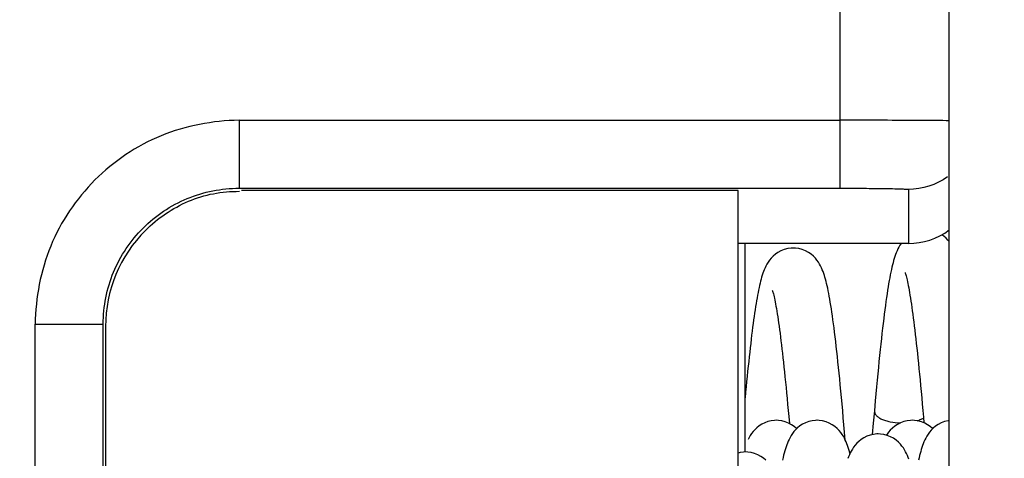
# Model space of a CAD drawing. Header units: millimetres. Extents: x 0 to 420, y 0 to 297.
# Tile 83 of 124: x 136.9 to 144.14, y 212.11 to 215.33. Entities that reach past the tile are written whole.
import ezdxf

# ---------------------------------------------------------------- set-up
doc = ezdxf.new("R2010")
doc.units = ezdxf.units.MM
doc.header["$LTSCALE"] = 23.1
doc.layers.get('0').update_dxf_attribs({"linetype": 'CONTINUOUS'})
doc.layers.add('1', color=7, linetype='CONTINUOUS')
doc.styles.get("Standard").update_dxf_attribs({"font": 'txt', "width": 0.85})
doc.dimstyles.new('DIMSTYLE_5', dxfattribs={"dimtxt": 3.5, "dimasz": 3.5, "dimexe": 1, "dimexo": 0.5, "dimgap": 0.875, "dimtad": 1, "dimdec": 1, "dimdsep": 46, "dimtxsty": 'STANDARD', "dimblk": '_FILLED', "dimblk1": '_FILLED', "dimblk2": '_FILLED', "dimcen": 0.09, "dimadec": 4, "dimazin": 2, "dimtp": 0.2, "dimtm": 0.2, "dimtfac": 1, "dimtdec": 1, "dimtofl": 0, "dimtmove": 0, "dimatfit": 3, "dimldrblk": '_FILLED', "dimfxl": 1, "dimtolj": 1, "dimarcsym": 0})

# ---------------------------------------------------------------- blocks, each defined once
blk = doc.blocks.new('_FILLED')
at = {"color": 0, "linetype": 'BYBLOCK'}
blk.add_solid([(0, 0), (-1, 0.1429), (-1, -0.1429)], dxfattribs=at)
blk = doc.blocks.new('*D5')
at = {"color": 2, "linetype": 'CONTINUOUS'}
for p, q in [((37.9817, 205.021), (37.9817, 270.2982)), ((159.2317, 222.438), (159.2317, 270.2982)), ((37.9817, 269.2982), (98.6067, 269.2982)), ((159.2317, 269.2982), (98.6067, 269.2982))]:
    blk.add_line(p, q, dxfattribs=at)
at = {"color": 2, "linetype": 'CONTINUOUS', "xscale": 3.5, "yscale": 3.5, "zscale": 3.5, "rotation": 180}
blk.add_blockref('_FILLED', (37.9817, 269.2982), dxfattribs=at)
at = {"color": 2, "linetype": 'CONTINUOUS', "xscale": 3.5, "yscale": 3.5, "zscale": 3.5}
blk.add_blockref('_FILLED', (159.2317, 269.2982), dxfattribs=at)
at = {"color": 2, "linetype": 'CONTINUOUS', "insert": (98.6067, 273.6732), "char_height": 3.5, "width": 16.875, "attachment_point": 2, "line_spacing_factor": 0.9}
blk.add_mtext('121.3', dxfattribs=at)

msp = doc.modelspace()

# ---------------------------------------------------------------- linework, layer by layer
at = {"color": 9, "linetype": 'CONTINUOUS'}
for p, q in [((142.93172, 214.09488), (142.93172, 229.88802)), ((138.51396, 214.5948), (142.93172, 214.5948)), ((138.51396, 214.5948), (138.51396, 214.09488)), ((138.512, 214.09488), (142.93172, 214.09488)), ((143.43172, 214.08615), (143.43172, 213.68802)), ((137.01419, 213.09503), (137.51412, 213.09503)), ((137.01419, 152.68102), (137.01419, 213.09503)), ((137.51412, 152.68102), (137.51412, 213.09503))]:
    msp.add_line(p, q, dxfattribs=at)
at = {"color": 7, "linetype": 'CONTINUOUS'}
for p, q in [((143.73172, 134.68802), (143.73172, 224.83882)), ((142.18172, 214.07727), (138.52933, 214.07755)), ((142.18172, 211.98802), (142.18172, 214.07727)), ((143.43172, 213.68802), (142.18172, 213.68802)), ((142.23172, 212.15521), (142.23172, 213.68802)), ((137.53137, 213.07778), (137.53137, 152.69827)), ((142.55267, 212.4161), (142.55733, 212.36399)), ((143.18186, 212.45893), (143.1739, 212.36691)), ((143.53836, 212.45993), (143.54266, 212.41116)), ((143.54266, 212.41116), (143.54631, 212.36926)), ((143.1739, 212.36691), (143.16679, 212.28304)), ((142.96806, 212.24317), (142.96315, 212.30025))]:
    msp.add_line(p, q, dxfattribs=at)
for points in [[(143.73172, 213.7029), (143.72282, 213.71371), (143.70844, 213.72847), (143.69158, 213.74275), (143.67716, 213.75263)], [(142.58579, 213.65521), (142.57097, 213.65467), (142.5452, 213.65115), (142.51967, 213.64439), (142.4952, 213.63461), (142.47324, 213.62271), (142.45408, 213.60944), (142.43734, 213.5951), (142.42307, 213.58029), (142.41111, 213.56557), (142.401, 213.5511), (142.39228, 213.53681), (142.38477, 213.52286), (142.37825, 213.5093), (142.37241, 213.49579), (142.36713, 213.48236), (142.36233, 213.46901), (142.35781, 213.45536), (142.35351, 213.44134), (142.34941, 213.42699), (142.34544, 213.41208), (142.34156, 213.39657), (142.33777, 213.38045), (142.33403, 213.36362), (142.33033, 213.34604), (142.32666, 213.32771), (142.32301, 213.30858), (142.31939, 213.28864), (142.31578, 213.26787)], [(142.96315, 212.30025), (142.95841, 212.3545), (142.95376, 212.40716), (142.94916, 212.45836), (142.94463, 212.50808), (142.94016, 212.55632), (142.93574, 212.60321), (142.93136, 212.64873), (142.92704, 212.69289), (142.92275, 212.73581), (142.91849, 212.7775), (142.91427, 212.81793), (142.91008, 212.85716), (142.90591, 212.89521), (142.90176, 212.93204), (142.89765, 212.96764), (142.89356, 213.002), (142.88951, 213.03514), (142.88548, 213.06705), (142.88147, 213.09772), (142.8775, 213.12718), (142.87355, 213.15544), (142.86963, 213.18249), (142.86573, 213.20837), (142.86185, 213.2331), (142.85799, 213.2567), (142.85414, 213.2792), (142.85031, 213.30065), (142.84647, 213.32107), (142.84264, 213.3405), (142.83878, 213.35902), (142.8349, 213.37665), (142.83099, 213.39344), (142.827, 213.40954), (142.82292, 213.42493), (142.81874, 213.43969), (142.81434, 213.4541), (142.8097, 213.46816), (142.80476, 213.4819), (142.79936, 213.49563), (142.79341, 213.50934), (142.7868, 213.52305), (142.7792, 213.53709), (142.77041, 213.55143), (142.76022, 213.56593), (142.74817, 213.58067), (142.73372, 213.59557), (142.71675, 213.60998), (142.69751, 213.62318), (142.67572, 213.63487), (142.65163, 213.64444), (142.62668, 213.65107), (142.60164, 213.65458), (142.58566, 213.65521)], [(143.37784, 213.68802), (143.36997, 213.67595), (143.36189, 213.66188), (143.35485, 213.64808), (143.34852, 213.63428), (143.34281, 213.6205), (143.33761, 213.60672), (143.33271, 213.59258), (143.32806, 213.57801), (143.32362, 213.56301)], [(143.32362, 213.56301), (143.31931, 213.54738), (143.31511, 213.53104), (143.31099, 213.514), (143.30692, 213.49612), (143.3029, 213.47738), (143.29891, 213.45775), (143.29492, 213.43712), (143.29094, 213.41547), (143.28696, 213.39278), (143.28297, 213.36899), (143.27896, 213.34406), (143.27493, 213.31797), (143.27089, 213.2907), (143.26682, 213.26222), (143.26272, 213.23251), (143.2586, 213.20156), (143.25445, 213.16935), (143.25027, 213.13587), (143.24607, 213.10111), (143.24183, 213.06507), (143.23756, 213.02774), (143.23325, 212.98911), (143.22892, 212.94918), (143.22455, 212.90795), (143.22015, 212.86544), (143.21572, 212.82163), (143.21125, 212.77655), (143.20675, 212.7302), (143.20221, 212.6826), (143.19764, 212.63377), (143.19304, 212.58373), (143.1884, 212.5325), (143.18186, 212.45894)], [(143.40713, 213.47427), (143.40718, 213.47415), (143.40779, 213.47258), (143.409, 213.46921), (143.41058, 213.46443), (143.41247, 213.45828), (143.41465, 213.45065), (143.41702, 213.44177), (143.41956, 213.43165), (143.42226, 213.42023), (143.42507, 213.40764), (143.42798, 213.39387), (143.431, 213.3789), (143.43408, 213.3628), (143.43724, 213.34558), (143.44046, 213.32721), (143.44373, 213.30774), (143.44706, 213.28715), (143.45043, 213.26544), (143.45385, 213.24262), (143.45731, 213.2187), (143.46082, 213.19366), (143.46436, 213.16751), (143.46794, 213.14026), (143.47156, 213.1119), (143.47521, 213.08243), (143.47889, 213.05186), (143.48261, 213.02018), (143.48636, 212.9874), (143.49015, 212.95353), (143.49396, 212.91856), (143.49781, 212.8825), (143.50169, 212.84536), (143.50561, 212.80713), (143.50956, 212.76777), (143.51354, 212.72728), (143.51757, 212.68568), (143.52164, 212.6429), (143.52575, 212.59895), (143.5299, 212.55383), (143.5341, 212.50749), (143.53836, 212.45993)], [(142.43138, 213.34326), (142.43131, 213.34341), (142.43158, 213.34276), (142.43244, 213.34042), (142.43371, 213.3367), (142.43533, 213.33156), (142.43728, 213.32493), (142.43944, 213.31703), (142.4418, 213.30787), (142.44433, 213.29738), (142.44699, 213.28569), (142.44977, 213.27279), (142.45266, 213.25866), (142.45564, 213.24337), (142.45869, 213.22691), (142.46182, 213.20926), (142.465, 213.19049), (142.46824, 213.17059), (142.47154, 213.14955), (142.47487, 213.12742), (142.47825, 213.1042), (142.48167, 213.07989), (142.48511, 213.05453), (142.48859, 213.02815), (142.49209, 213.00074), (142.49562, 212.97229), (142.49918, 212.94284), (142.50277, 212.91236), (142.50638, 212.88082), (142.51003, 212.84823), (142.51371, 212.81458), (142.51742, 212.77983), (142.52117, 212.74399), (142.52496, 212.70706), (142.52879, 212.66898), (142.53265, 212.62976), (142.53656, 212.5894), (142.54052, 212.54786), (142.54452, 212.50511), (142.54857, 212.46119), (142.55267, 212.4161)], [(142.31578, 213.26787), (142.31218, 213.24629), (142.30859, 213.22389), (142.30501, 213.20067), (142.30143, 213.17662), (142.29786, 213.15174), (142.29429, 213.12604), (142.29072, 213.09947), (142.28714, 213.07204), (142.28356, 213.04374), (142.27996, 213.01456), (142.27635, 212.98449), (142.27274, 212.95354), (142.2691, 212.92168), (142.26545, 212.88891), (142.26179, 212.85525), (142.2581, 212.82066), (142.2544, 212.78516), (142.25067, 212.74875), (142.24692, 212.71141), (142.24315, 212.67316), (142.23936, 212.63399), (142.23554, 212.59389), (142.23172, 212.55318)], [(142.46035, 212.38802), (142.44904, 212.38771), (142.42457, 212.38488), (142.40008, 212.37908), (142.37627, 212.37042), (142.3545, 212.35961), (142.33501, 212.34719), (142.31762, 212.33342), (142.30265, 212.31902), (142.29004, 212.30459), (142.27928, 212.29024), (142.26997, 212.27595), (142.26189, 212.26188), (142.25485, 212.24808)], [(142.61039, 212.32647), (142.60844, 212.32847), (142.59158, 212.34275), (142.57241, 212.35589), (142.55062, 212.3676), (142.52648, 212.3772), (142.50145, 212.38385), (142.47633, 212.38739), (142.46023, 212.38802)], [(142.76035, 212.38802), (142.74904, 212.38771), (142.72457, 212.38488), (142.70008, 212.37908), (142.67627, 212.37042), (142.6545, 212.35961), (142.63501, 212.34719), (142.61762, 212.33342), (142.60265, 212.31902), (142.59004, 212.30459), (142.57928, 212.29024), (142.56997, 212.27595), (142.56189, 212.26188), (142.55485, 212.24808), (142.54852, 212.23428), (142.54281, 212.2205), (142.53761, 212.20672), (142.53271, 212.19258), (142.52806, 212.17801), (142.52362, 212.16301), (142.51931, 212.14738), (142.51511, 212.13104), (142.51099, 212.114), (142.50692, 212.09612)], [(143.00246, 212.14287), (143.0024, 212.14313), (142.99824, 212.15853), (142.99396, 212.1733), (142.98947, 212.18771), (142.98474, 212.20178), (142.97971, 212.21552), (142.97422, 212.22923), (142.96819, 212.2429), (142.96151, 212.25655), (142.95386, 212.27052), (142.94504, 212.28475), (142.93485, 212.2991), (142.92282, 212.31371), (142.90844, 212.32847), (142.89158, 212.34275), (142.87241, 212.35589), (142.85062, 212.3676), (142.82648, 212.3772), (142.80145, 212.38385), (142.77633, 212.38739), (142.76023, 212.38802)], [(143.46035, 212.38802), (143.44816, 212.38766), (143.42312, 212.38462), (143.39792, 212.37842), (143.37339, 212.36916), (143.35112, 212.35766), (143.33141, 212.34456), (143.31397, 212.33015), (143.2991, 212.3152), (143.28671, 212.30037), (143.27624, 212.28578), (143.27167, 212.27847)], [(143.61038, 212.32654), (143.60927, 212.32768), (143.59253, 212.34202), (143.57343, 212.35526), (143.55162, 212.36713), (143.52737, 212.3769), (143.50219, 212.3837), (143.47686, 212.38734), (143.46022, 212.38802)], [(143.61397, 212.33015), (143.5991, 212.3152), (143.58671, 212.30037), (143.57624, 212.28578), (143.5672, 212.27133), (143.5594, 212.25717), (143.55262, 212.24338), (143.54653, 212.22962), (143.54103, 212.21592), (143.53603, 212.20229), (143.53134, 212.18839), (143.5269, 212.1742), (143.52269, 212.15972), (143.51861, 212.14471), (143.51462, 212.1291), (143.51073, 212.1129), (143.50689, 212.09598)], [(143.73172, 212.38566), (143.72312, 212.38462), (143.69792, 212.37842), (143.67339, 212.36916), (143.65112, 212.35766), (143.63141, 212.34456), (143.61397, 212.33015)], [(143.21035, 212.28802), (143.19904, 212.28771), (143.17457, 212.28488), (143.15008, 212.27908), (143.12627, 212.27042), (143.1045, 212.25961), (143.08501, 212.24719), (143.06762, 212.23342), (143.05265, 212.21902), (143.04004, 212.20459), (143.02928, 212.19024), (143.01997, 212.17595), (143.01189, 212.16188), (143.00485, 212.14808), (142.99852, 212.13428), (142.99281, 212.1205), (142.98761, 212.10672)], [(143.43474, 212.10178), (143.42971, 212.11552), (143.42422, 212.12923), (143.41819, 212.1429), (143.41151, 212.15655), (143.40386, 212.17052), (143.39504, 212.18475), (143.38485, 212.1991), (143.37282, 212.21371), (143.35844, 212.22847), (143.34158, 212.24275), (143.32241, 212.25589), (143.30062, 212.2676), (143.27648, 212.2772), (143.25145, 212.28385), (143.22633, 212.28739), (143.21023, 212.28802)], [(142.23579, 212.15521), (142.22097, 212.15467), (142.1952, 212.15115), (142.18172, 212.14758)], [(142.38372, 212.09557), (142.36675, 212.10998), (142.34751, 212.12318), (142.32572, 212.13487), (142.30163, 212.14444), (142.27668, 212.15107), (142.25164, 212.15458), (142.23566, 212.15521)]]:
    msp.add_lwpolyline(points, dxfattribs=at)
at = {"color": 9, "linetype": 'CONTINUOUS'}
for centre, radius, start, end in [((143.37965, 184.24789), 30.34546, 89.333993, 89.510637), ((143.42079, 212.63609), 0.26248, 286.600956, 289.927143)]:
    msp.add_arc(centre, radius, start, end, dxfattribs=at)
at = {"color": 7, "linetype": 'CONTINUOUS'}
msp.add_arc((143.43172, 214.18802), 0.5, 270, 306.908898, dxfattribs=at)
msp.add_ellipse((138.5316, 213.0774), major_axis=(0.77363, -0.63424), ratio=0.9996118, start_param=3.0428714, end_param=3.8281173, dxfattribs=at)
at = {"color": 9, "linetype": 'CONTINUOUS'}
for points, knots in [([(138.51396, 214.5948), (138.31889, 214.59166), (137.92408, 214.51881), (137.42683, 214.18215), (137.09021, 213.6849), (137.01728, 213.2901), (137.01419, 213.09503)], [0, 0, 0, 0, 0.2500269, 0.500003, 0.7499764, 1, 1, 1, 1]), ([(143.63883, 214.59225), (143.58824, 214.59269), (143.35254, 214.5943), (143.11683, 214.59481), (142.93172, 214.59481)], [0, 0, 0, 0, 0.2146425, 1, 1, 1, 1]), ([(137.80705, 213.80195), (137.89878, 213.89406), (138.12127, 214.0431), (138.38389, 214.0949), (138.51396, 214.09488)], [0, 0, 0, 0, 0.4998537, 1, 1, 1, 1]), ([(142.93172, 214.09488), (142.96418, 214.09488), (143.02797, 214.09477), (143.12058, 214.09429), (143.20597, 214.09351), (143.28073, 214.09247), (143.33516, 214.09138), (143.37123, 214.09032), (143.39231, 214.08963), (143.4084, 214.0887), (143.42117, 214.08829), (143.42678, 214.08691), (143.43172, 214.08701), (143.43172, 214.08615)], [0, 0, 0, 0, 0.194609, 0.3825237, 0.55533, 0.7066741, 0.8309628, 0.8814807, 0.923505, 0.9565476, 0.9803856, 0.994875, 1, 1, 1, 1]), ([(137.51459, 213.09503), (137.51445, 213.22501), (137.56571, 213.48785), (137.71528, 213.70979), (137.80705, 213.80195)], [0, 0, 0, 0, 0.4998641, 1, 1, 1, 1]), ([(143.18195, 212.45892), (143.18148, 212.45325), (143.1834, 212.44082), (143.19447, 212.424), (143.21219, 212.40889), (143.23597, 212.39561), (143.26514, 212.38463), (143.31121, 212.3733), (143.34822, 212.36957), (143.37356, 212.36909)], [0, 0, 0, 0, 0.0748032, 0.1588109, 0.2591067, 0.3779681, 0.5148136, 0.6672019, 1, 1, 1, 1]), ([(143.51025, 212.38933), (143.51329, 212.39043), (143.52463, 212.39482), (143.53562, 212.40015), (143.54327, 212.40474)], [0, 0, 0, 0, 0.2663265, 1, 1, 1, 1])]:
    msp.add_open_spline(points, degree=3, knots=knots, dxfattribs=at)
msp.add_open_spline([(143.71942, 214.17751), (143.63689, 214.11995), (143.53234, 214.08615), (143.43172, 214.08615)], degree=3, dxfattribs=at)
at = {"color": 7, "linetype": 'CONTINUOUS'}
msp.add_open_spline([(137.82422, 213.78477), (137.86942, 213.82997), (137.96916, 213.91155), (138.13808, 214.00479), (138.32295, 214.0618), (138.4513, 214.07191), (138.51525, 214.07216)], degree=3, knots=[0, 0, 0, 0, 0.2498546, 0.5002613, 0.7500152, 1, 1, 1, 1], dxfattribs=at)
at = {"layer": '1', "color": 1, "linetype": 'CONTINUOUS'}
for p, q in [((142.18172, 211.98802), (142.18172, 213.81644)), ((142.23172, 212.15521), (142.23172, 213.68802))]:
    msp.add_line(p, q, dxfattribs=at)

# ---------------------------------------------------------------- dimensions: what is measured, and where the dimension line sits
at = {"color": 2, "linetype": 'CONTINUOUS'}
dim = msp.add_linear_dim(base=(159.2317226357, 269.2981983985), p1=(37.9817226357, 204.5210025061), p2=(159.2317226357, 221.9380237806), dimstyle='DIMSTYLE_5', dxfattribs=at)
dim.commit()
dim.dimension.update_dxf_attribs({"geometry": '*D5', "text_midpoint": (98.1067218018, 269.2981983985), "dimtype": 160})

doc.saveas('drawing.dxf')
